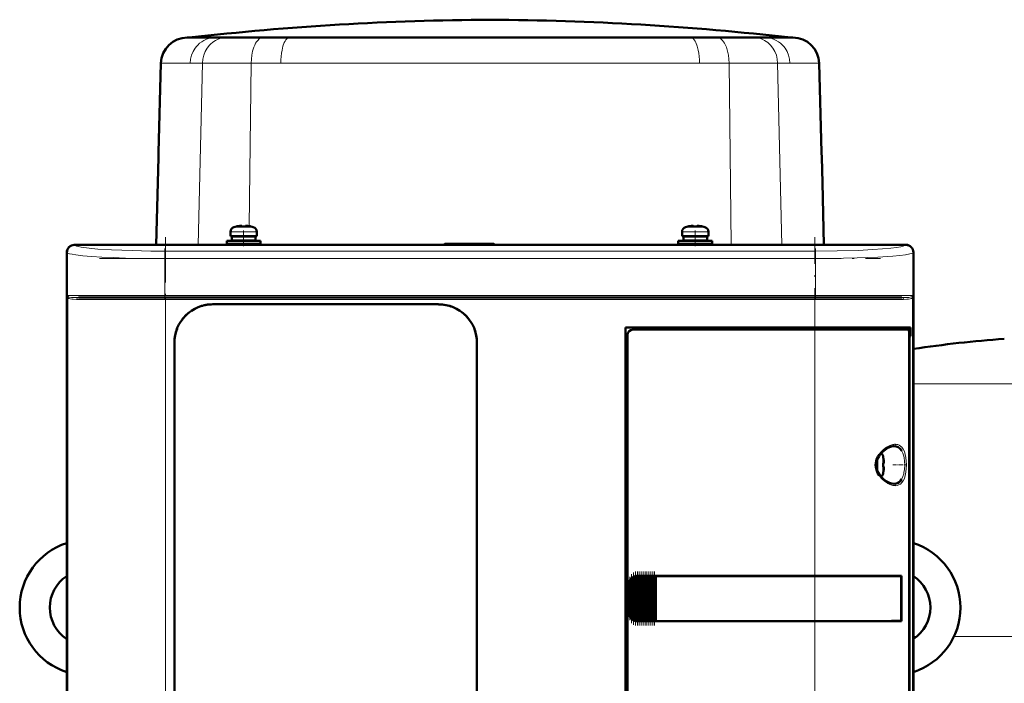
# Model space of a CAD drawing. Extents: x -1358 to 1757, y -1506 to 612.
# Tile 62 of 86: x -148 to 113, y 384 to 560. Entities that reach past the tile are written whole.
import ezdxf

# ---------------------------------------------------------------- set-up
doc = ezdxf.new("R2010")
doc.units = 0
doc.linetypes.add('DASHDOT', pattern=[18.5, 12, -3, 0.5, -3])

msp = doc.modelspace()

# ---------------------------------------------------------------- linework, layer by layer
at = {"color": 7, "lineweight": 50}
for p, q in [((-103.13, 555.16), (-103.68, 555.16)), ((-103.17, 555.16), (-103.22, 555.16)), ((-23.22, 555.16), (-103.17, 555.16)), ((-96.29, 555.16), (-103.13, 555.16)), ((-93.37, 555.16), (-96.29, 555.16)), ((-91.22, 555.16), (-93.37, 555.16)), ((-89.45, 555.16), (-91.22, 555.16)), ((-89.43, 555.16), (-89.45, 555.16)), ((-83.58, 555.16), (-89.43, 555.16)), ((-76.55, 555.16), (-83.58, 555.16)), ((-55.79, 555.16), (-76.55, 555.16)), ((-51.54, 555.16), (-55.79, 555.16)), ((-23.22, 555.16), (-51.54, 555.16)), ((15.11, 555.16), (-23.22, 555.16)), ((-7.46, 555.16), (-23.22, 555.16)), ((30.12, 555.16), (-7.46, 555.16)), ((56.73, 555.16), (15.11, 555.16)), ((37.15, 555.16), (30.12, 555.16)), ((40.83, 555.16), (37.15, 555.16)), ((43.01, 555.16), (40.83, 555.16)), ((43.03, 555.16), (43.01, 555.16)), ((46.93, 555.16), (43.03, 555.16)), ((49.86, 555.16), (46.93, 555.16)), ((54.82, 555.16), (49.86, 555.16)), ((55.44, 555.16), (54.82, 555.16)), ((57.24, 555.16), (55.44, 555.16)), ((56.73, 555.16), (56.78, 555.16)), ((-111.3, 524.58), (-110.68, 548.34)), ((64.86, 524.58), (64.24, 548.34)), ((-111.33, 523.27), (-111.3, 524.58)), ((64.9, 523.27), (64.86, 524.58)), ((-111.5, 516.68), (-111.33, 523.27)), ((65.07, 516.68), (64.9, 523.27)), ((-111.94, 500.08), (-111.5, 516.68)), ((65.5, 500.08), (65.07, 516.68)), ((-89.21, 504.96), (-89.21, 505.11)), ((-88.21, 504.96), (-88.21, 505.11)), ((30.79, 504.96), (30.79, 505.11)), ((31.79, 504.96), (31.79, 505.11)), ((-92.21, 503.56), (-92.21, 502.43)), ((-88.71, 502.43), (-92.21, 502.43)), ((-90.71, 502.33), (-90.71, 502.43)), ((-90.63, 504.96), (-90.64, 504.97)), ((-88.71, 502.43), (-85.21, 502.43)), ((-86.78, 504.97), (-86.79, 504.96)), ((-86.71, 502.43), (-86.71, 502.33)), ((-85.21, 503.56), (-85.21, 502.43)), ((27.79, 503.56), (27.79, 502.43)), ((31.29, 502.43), (27.79, 502.43)), ((29.29, 502.33), (29.29, 502.43)), ((29.37, 504.96), (29.36, 504.97)), ((31.29, 502.43), (34.79, 502.43)), ((33.22, 504.97), (33.21, 504.96)), ((33.29, 502.43), (33.29, 502.33)), ((34.79, 503.56), (34.79, 502.43)), ((-133.71, 500.08), (-125.86, 500.08)), ((87.27, 500.05), (-133.69, 500.05)), ((-125.86, 500.08), (-125.85, 500.05)), ((-125.86, 500.07), (-121.56, 500.07)), ((-121.56, 500.08), (-23.86, 500.08)), ((-121.56, 500.05), (-121.56, 500.08)), ((-93.21, 501.13), (-88.71, 501.13)), ((-93.21, 501.13), (-93.21, 500.33)), ((-93.21, 500.33), (-88.71, 500.33)), ((-91.86, 502.33), (-88.71, 502.33)), ((-91.86, 501.23), (-91.86, 502.33)), ((-91.86, 501.23), (-88.71, 501.23)), ((-90.71, 501.13), (-90.71, 501.23)), ((-90.71, 500.08), (-90.71, 500.33)), ((-85.56, 502.33), (-88.71, 502.33)), ((-85.56, 501.23), (-88.71, 501.23)), ((-88.71, 501.13), (-84.21, 501.13)), ((-88.71, 500.33), (-84.21, 500.33)), ((-86.71, 501.23), (-86.71, 501.13)), ((-86.71, 500.33), (-86.71, 500.08)), ((-85.56, 502.33), (-85.56, 501.23)), ((-84.21, 501.13), (-84.21, 500.33)), ((-35.21, 500.33), (-35.46, 500.08)), ((-22.21, 500.33), (-35.21, 500.33)), ((-23.86, 500.08), (-23.85, 500.05)), ((-23.86, 500.07), (-19.56, 500.07)), ((-22.21, 500.33), (-21.95, 500.07)), ((-19.56, 500.08), (75.14, 500.08)), ((-19.56, 500.05), (-19.56, 500.08)), ((26.79, 501.13), (31.29, 501.13)), ((26.79, 501.13), (26.79, 500.33)), ((26.79, 500.33), (31.29, 500.33)), ((28.14, 502.33), (31.29, 502.33)), ((28.14, 501.23), (28.14, 502.33)), ((28.14, 501.23), (31.29, 501.23)), ((29.29, 501.13), (29.29, 501.23)), ((29.29, 500.08), (29.29, 500.33)), ((34.44, 502.33), (31.29, 502.33)), ((34.44, 501.23), (31.29, 501.23)), ((35.79, 501.13), (31.29, 501.13)), ((35.79, 500.33), (31.29, 500.33)), ((33.29, 501.23), (33.29, 501.13)), ((33.29, 500.33), (33.29, 500.08)), ((34.44, 502.33), (34.44, 501.23)), ((35.79, 501.13), (35.79, 500.33)), ((75.14, 500.08), (75.15, 500.05)), ((75.14, 500.07), (79.44, 500.07)), ((79.44, 500.08), (87.29, 500.08)), ((79.44, 500.05), (79.44, 500.08)), ((-135.71, 490.23), (-135.71, 498.08)), ((-135.68, 498.05), (-135.68, 314.1)), ((89.26, 314.1), (89.26, 498.05)), ((89.29, 498.08), (89.29, 490.23)), ((-135.68, 490.22), (-135.71, 490.23)), ((-135.7, 485.93), (-135.7, 490.23)), ((89.29, 490.23), (89.26, 490.22)), ((89.29, 490.23), (89.29, 485.93)), ((-135.71, 410.23), (-135.71, 485.93)), ((-135.71, 485.93), (-135.68, 485.93)), ((-132.62, 486.08), (-109.51, 486.08)), ((-109.51, 486.08), (63.09, 486.08)), ((-96.91, 484.28), (-36.91, 484.28)), ((-96.91, 484.28), (-36.91, 484.28)), ((63.09, 486.08), (86.21, 486.08)), ((89.26, 485.93), (89.29, 485.93)), ((89.29, 485.93), (89.29, 412.23)), ((12.79, 334.08), (12.79, 478.08)), ((12.79, 478.08), (63.09, 478.08)), ((63.09, 477.58), (14.79, 477.58)), ((88.5, 478.08), (63.09, 478.08)), ((63.09, 477.58), (87.84, 477.58)), ((88.19, 477.58), (87.85, 477.58)), ((88.13, 335.54), (88.13, 476.61)), ((88.19, 478.08), (88.19, 477.58)), ((88.5, 475.78), (88.5, 478.08)), ((-107.11, 338.08), (-107.11, 474.08)), ((-26.71, 474.08), (-26.71, 338.08)), ((-26.71, 474.08), (-26.71, 338.08)), ((13.29, 476.08), (13.29, 336.07)), ((88.13, 475.78), (88.5, 475.78)), ((88.13, 475.74), (88.26, 475.74)), ((88.5, 475.78), (88.26, 475.74)), ((88.26, 475.74), (88.26, 336.41)), ((81.26, 443.5), (81.27, 443.51)), ((81.41, 442.08), (81.26, 442.08)), ((81.41, 441.08), (81.26, 441.08)), ((81.27, 439.65), (81.26, 439.65)), ((14.16, 400.98), (14.16, 411.17)), ((14.3, 411.34), (14.46, 411.5)), ((14.67, 400.45), (14.67, 411.7)), ((14.81, 411.78), (14.97, 411.87)), ((15.18, 400.19), (15.18, 411.97)), ((15.32, 412), (15.48, 412.04)), ((15.69, 412.07), (15.83, 412.08)), ((15.69, 400.08), (15.69, 412.07)), ((15.86, 412.08), (15.8, 412.08)), ((15.86, 412.08), (15.83, 412.08)), ((15.86, 412.08), (15.99, 412.08)), ((16.2, 412.08), (15.99, 412.08)), ((16.2, 400.08), (16.2, 412.08)), ((16.34, 412.08), (16.2, 412.08)), ((16.34, 412.08), (16.42, 412.08)), ((16.42, 412.08), (16.5, 412.08)), ((16.71, 412.08), (16.5, 412.08)), ((16.71, 400.08), (16.71, 412.08)), ((16.85, 412.08), (16.71, 412.08)), ((16.85, 412.08), (16.93, 412.08)), ((16.93, 412.08), (17.01, 412.08)), ((17.22, 412.08), (17.01, 412.08)), ((17.22, 400.08), (17.22, 412.08)), ((17.36, 412.08), (17.22, 412.08)), ((17.36, 412.08), (17.44, 412.08)), ((17.44, 412.08), (17.52, 412.08)), ((17.73, 412.08), (17.52, 412.08)), ((17.73, 400.08), (17.73, 412.08)), ((17.87, 412.08), (17.73, 412.08)), ((17.87, 412.08), (17.95, 412.08)), ((17.95, 412.08), (18.03, 412.08)), ((18.24, 412.08), (18.03, 412.08)), ((18.24, 400.08), (18.24, 412.08)), ((18.38, 412.08), (18.24, 412.08)), ((18.38, 412.08), (18.46, 412.08)), ((18.46, 412.08), (18.54, 412.08)), ((18.75, 412.08), (18.54, 412.08)), ((18.75, 400.08), (18.75, 412.08)), ((18.89, 412.08), (18.75, 412.08)), ((18.89, 412.08), (18.97, 412.08)), ((18.97, 412.08), (19.05, 412.08)), ((19.26, 412.08), (19.05, 412.08)), ((19.26, 400.08), (19.26, 412.08)), ((19.4, 412.08), (19.26, 412.08)), ((19.4, 412.08), (19.48, 412.08)), ((19.48, 412.08), (19.56, 412.08)), ((19.77, 412.08), (19.56, 412.08)), ((19.77, 400.08), (19.77, 412.08)), ((19.91, 412.08), (19.77, 412.08)), ((19.91, 412.08), (19.99, 412.08)), ((19.99, 412.08), (20.07, 412.08)), ((20.28, 412.08), (20.07, 412.08)), ((20.28, 400.08), (20.28, 412.08)), ((20.42, 412.08), (20.28, 412.08)), ((20.42, 412.08), (20.49, 412.08)), ((20.49, 412.08), (20.58, 412.08)), ((20.75, 412.08), (20.58, 412.08)), ((20.75, 412.08), (20.75, 400.08)), ((20.79, 412.08), (20.75, 412.08)), ((20.79, 412.08), (63.09, 412.08)), ((20.82, 412.05), (20.79, 412.08)), ((20.82, 412.05), (63.09, 412.05)), ((20.82, 400.1), (20.82, 412.05)), ((20.82, 412.05), (63.09, 412.05)), ((86.08, 412.08), (63.09, 412.08)), ((65.06, 412.05), (63.09, 412.05)), ((65.03, 412.05), (63.09, 412.05)), ((69.46, 412.05), (65.03, 412.05)), ((72.15, 412.05), (69.46, 412.05)), ((79.74, 412.04), (72.81, 412.05)), ((86.08, 412.08), (85.76, 412.02)), ((86.01, 400.13), (86.01, 412.02)), ((86.08, 412.08), (86.08, 400.08)), ((89.29, 412.23), (89.26, 412.22)), ((89.29, 412.23), (89.29, 407.93)), ((-135.68, 410.22), (-135.71, 410.23)), ((-135.7, 405.93), (-135.7, 410.23)), ((13.79, 402.08), (13.79, 410.08)), ((-135.71, 326.23), (-135.71, 405.93)), ((-135.71, 405.93), (-135.68, 405.93)), ((89.26, 407.93), (89.29, 407.93)), ((89.29, 407.93), (89.29, 326.23)), ((14.46, 400.65), (14.3, 400.81)), ((14.97, 400.29), (14.81, 400.37)), ((15.48, 400.11), (15.32, 400.15)), ((15.83, 400.08), (15.69, 400.08)), ((15.86, 400.08), (15.8, 400.08)), ((15.83, 400.08), (15.86, 400.08)), ((15.86, 400.08), (15.99, 400.08)), ((16.2, 400.08), (15.99, 400.08)), ((16.34, 400.08), (16.2, 400.08)), ((16.34, 400.08), (16.42, 400.08)), ((16.42, 400.08), (16.5, 400.08)), ((16.71, 400.08), (16.5, 400.08)), ((16.85, 400.08), (16.71, 400.08)), ((16.85, 400.08), (16.93, 400.08)), ((16.93, 400.08), (17.01, 400.08)), ((17.22, 400.08), (17.01, 400.08)), ((17.36, 400.08), (17.22, 400.08)), ((17.36, 400.08), (17.44, 400.08)), ((17.44, 400.08), (17.52, 400.08)), ((17.73, 400.08), (17.52, 400.08)), ((17.87, 400.08), (17.73, 400.08)), ((17.87, 400.08), (17.95, 400.08)), ((17.95, 400.08), (18.03, 400.08)), ((18.24, 400.08), (18.03, 400.08)), ((18.38, 400.08), (18.24, 400.08)), ((18.38, 400.08), (18.46, 400.08)), ((18.46, 400.08), (18.54, 400.08)), ((18.75, 400.08), (18.54, 400.08)), ((18.89, 400.08), (18.75, 400.08)), ((18.89, 400.08), (18.97, 400.08)), ((18.97, 400.08), (19.05, 400.08)), ((19.26, 400.08), (19.05, 400.08)), ((19.4, 400.08), (19.26, 400.08)), ((19.4, 400.08), (19.48, 400.08)), ((19.48, 400.08), (19.56, 400.08)), ((19.77, 400.08), (19.56, 400.08)), ((19.91, 400.08), (19.77, 400.08)), ((19.91, 400.08), (19.99, 400.08)), ((19.99, 400.08), (20.07, 400.08)), ((20.28, 400.08), (20.07, 400.08)), ((20.42, 400.08), (20.28, 400.08)), ((20.42, 400.08), (20.49, 400.08)), ((20.49, 400.08), (20.58, 400.08)), ((20.75, 400.08), (20.58, 400.08)), ((20.75, 400.08), (20.79, 400.08)), ((20.79, 400.08), (20.82, 400.1)), ((63.09, 400.08), (20.79, 400.08)), ((20.82, 400.1), (63.09, 400.1)), ((63.09, 400.1), (65.06, 400.1)), ((86.08, 400.08), (63.09, 400.08)), ((65.03, 400.1), (68.82, 400.1)), ((69.46, 400.1), (72.15, 400.1)), ((72.15, 400.1), (72.32, 400.1)), ((86.08, 400.08), (85.76, 400.13))]:
    msp.add_line(p, q, dxfattribs=at)
at = {"color": 7, "linetype": 'DASHDOT', "lineweight": 18, "ltscale": 0.000109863}
msp.add_line((-23.22, 555.16), (-23.22, 555.16), dxfattribs=at)
at = {"color": 7, "lineweight": 18}
for p, q in [((-110.12, 548.34), (-110.68, 548.34)), ((-102.9, 548.34), (-110.12, 548.34)), ((-99.63, 548.34), (-102.9, 548.34)), ((-100.76, 500.08), (-99.63, 548.34)), ((-94.4, 548.34), (-99.63, 548.34)), ((-94.34, 548.34), (-94.4, 548.34)), ((-86.72, 548.34), (-94.34, 548.34)), ((-86.72, 548.34), (-87.23, 505.04)), ((-78.85, 548.34), (-86.72, 548.34)), ((-23.22, 548.34), (-78.85, 548.34)), ((-6.97, 548.34), (-23.22, 548.34)), ((32.42, 548.34), (-6.97, 548.34)), ((40.28, 548.34), (32.42, 548.34)), ((47.96, 548.34), (40.28, 548.34)), ((40.28, 548.34), (40.85, 500.08)), ((48.01, 548.34), (47.96, 548.34)), ((53.19, 548.34), (48.01, 548.34)), ((56.47, 548.34), (53.19, 548.34)), ((53.19, 548.34), (54.32, 500.08)), ((64.24, 548.34), (56.47, 548.34)), ((-92.21, 503.56), (-88.74, 503.56)), ((-91.28, 504.8), (-88.73, 504.8)), ((-88.74, 503.56), (-88.71, 503.56)), ((-88.73, 504.8), (-88.71, 504.8)), ((-88.71, 504.8), (-86.14, 504.8)), ((-88.71, 503.56), (-85.21, 503.56)), ((27.79, 503.56), (31.26, 503.56)), ((28.72, 504.8), (31.27, 504.8)), ((31.26, 503.56), (31.29, 503.56)), ((31.27, 504.8), (31.29, 504.8)), ((31.29, 504.8), (33.86, 504.8)), ((31.29, 503.56), (34.79, 503.56)), ((-133.69, 500.05), (-133.62, 499.98)), ((87.2, 499.98), (87.27, 500.05)), ((-135.62, 497.99), (-135.68, 498.05)), ((-135.62, 486.58), (-135.62, 497.99)), ((-109.68, 498.42), (63.26, 498.42)), ((-109.68, 498.42), (-109.68, 496.43)), ((63.26, 498.42), (63.26, 496.43)), ((89.26, 498.05), (89.2, 497.99)), ((89.2, 497.99), (89.2, 486.58)), ((-109.68, 496.43), (-109.68, 486.58)), ((63.26, 496.43), (-109.68, 496.43)), ((63.26, 496.43), (63.26, 486.58)), ((-109.68, 486.58), (-135.62, 486.58)), ((-135.44, 486.1), (-135.44, 326.06)), ((-133.08, 485.58), (-109.51, 485.58)), ((-109.68, 486.58), (63.26, 486.58)), ((-109.68, 486.08), (-109.68, 486.58)), ((-109.51, 485.58), (-109.51, 486.08)), ((63.09, 485.58), (-109.51, 485.58)), ((-109.51, 485.58), (-109.51, 326.58)), ((63.09, 486.08), (63.09, 485.58)), ((63.09, 478.08), (63.09, 485.58)), ((63.09, 485.58), (86.66, 485.58)), ((80.98, 486.58), (63.26, 486.58)), ((63.26, 486.08), (63.26, 486.58)), ((89.2, 486.58), (80.98, 486.58)), ((89.02, 326.06), (89.02, 486.1)), ((63.09, 478.08), (63.09, 477.58)), ((63.09, 412.08), (63.09, 477.58)), ((136.79, 463.17), (89.29, 463.17)), ((84.06, 446.58), (84.1, 446.58)), ((86.15, 445.35), (86.19, 445.27)), ((79.86, 443.44), (79.86, 441.61)), ((81.11, 444.15), (81.11, 441.6)), ((79.86, 441.61), (79.86, 441.58)), ((79.86, 441.58), (79.86, 439.71)), ((81.11, 441.6), (81.11, 441.58)), ((81.11, 441.58), (81.11, 439.01)), ((86.19, 437.88), (86.15, 437.82)), ((84.11, 436.58), (84.06, 436.58)), ((14.01, 401.28), (14.01, 410.87)), ((14.3, 411.34), (14.3, 400.81)), ((14.46, 400.65), (14.46, 411.5)), ((14.81, 400.37), (14.81, 411.78)), ((14.97, 411.87), (14.97, 400.29)), ((15.32, 400.15), (15.32, 412)), ((15.48, 412.04), (15.48, 400.11)), ((15.83, 412.08), (15.83, 400.08)), ((15.99, 400.08), (15.99, 412.08)), ((16.34, 412.08), (16.34, 400.08)), ((16.5, 412.08), (16.5, 400.08)), ((16.85, 412.08), (16.85, 400.08)), ((17.01, 412.08), (17.01, 400.08)), ((17.36, 412.08), (17.36, 400.08)), ((17.52, 412.08), (17.52, 400.08)), ((17.87, 412.08), (17.87, 400.08)), ((18.03, 400.08), (18.03, 412.08)), ((18.38, 412.08), (18.38, 400.08)), ((18.54, 412.08), (18.54, 400.08)), ((18.89, 412.08), (18.89, 400.08)), ((19.05, 412.08), (19.05, 400.08)), ((19.4, 412.08), (19.4, 400.08)), ((19.56, 400.08), (19.56, 412.08)), ((19.91, 412.08), (19.91, 400.08)), ((20.07, 412.08), (20.07, 400.08)), ((20.42, 400.08), (20.42, 412.08)), ((20.58, 412.08), (20.58, 400.08)), ((63.09, 412.05), (63.09, 412.08)), ((63.09, 412.05), (63.09, 400.1)), ((13.84, 410.08), (13.79, 410.08)), ((13.84, 410.08), (13.84, 402.08)), ((13.84, 402.08), (13.79, 402.08)), ((63.09, 400.08), (63.09, 400.1)), ((63.09, 334.58), (63.09, 400.08)), ((90.15, 395.97), (89.29, 395.97)), ((136.79, 395.97), (100.05, 395.97))]:
    msp.add_line(p, q, dxfattribs=at)
at = {"color": 7, "linetype": 'DASHDOT', "lineweight": 18, "ltscale": 0.000782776}
for p, q in [((-89.71, 505.1), (-89.71, 505.14)), ((30.29, 505.1), (30.29, 505.14))]:
    msp.add_line(p, q, dxfattribs=at)
at = {"color": 7, "linetype": 'DASHDOT', "lineweight": 18, "ltscale": 0.000926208}
for p, q in [((-87.71, 505.1), (-87.71, 505.14)), ((32.29, 505.1), (32.29, 505.14))]:
    msp.add_line(p, q, dxfattribs=at)
at = {"color": 7, "linetype": 'DASHDOT', "lineweight": 18, "ltscale": 0.104372}
for p, q in [((-88.71, 503.9), (-88.71, 499.73)), ((31.29, 503.9), (31.29, 499.73))]:
    msp.add_line(p, q, dxfattribs=at)
at = {"color": 7, "linetype": 'DASHDOT', "lineweight": 18}
for p, q in [((-109.51, 502.1), (-109.51, 310.05)), ((63.09, 310.05), (63.09, 502.1)), ((-126.97, 496.43), (80.56, 496.43)), ((80.56, 486.58), (-126.98, 486.58)), ((-126.77, 485.58), (80.35, 485.58))]:
    msp.add_line(p, q, dxfattribs=at)
at = {"color": 7, "linetype": 'DASHDOT', "lineweight": 18, "ltscale": 0.342406}
for p, q in [((-109.68, 499.13), (-109.68, 485.43)), ((63.26, 499.13), (63.26, 485.43))]:
    msp.add_line(p, q, dxfattribs=at)
at = {"color": 7, "linetype": 'DASHDOT', "lineweight": 18, "ltscale": 0.000941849}
msp.add_line((81.41, 442.58), (81.45, 442.58), dxfattribs=at)
at = {"color": 7, "linetype": 'DASHDOT', "lineweight": 18, "ltscale": 0.000793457}
msp.add_line((81.41, 440.58), (81.44, 440.58), dxfattribs=at)
at = {"color": 7, "linetype": 'DASHDOT', "lineweight": 18, "ltscale": 0.08656}
msp.add_line((83.78, 441.58), (87.24, 441.58), dxfattribs=at)
at = {"color": 7, "linetype": 'DASHDOT', "lineweight": 18, "ltscale": 0.287631}
msp.add_line((13.94, 400.32), (13.94, 411.83), dxfattribs=at)
at = {"color": 7, "linetype": 'DASHDOT', "lineweight": 18, "ltscale": 0.325662}
msp.add_line((14.38, 399.56), (14.38, 412.59), dxfattribs=at)
at = {"color": 7, "linetype": 'DASHDOT', "lineweight": 18, "ltscale": 0.347391}
msp.add_line((14.89, 399.13), (14.89, 413.02), dxfattribs=at)
at = {"color": 7, "linetype": 'DASHDOT', "lineweight": 18, "ltscale": 0.357764}
msp.add_line((15.4, 398.92), (15.4, 413.23), dxfattribs=at)
at = {"color": 7, "linetype": 'DASHDOT', "lineweight": 18, "ltscale": 0.360001}
for p, q in [((15.91, 398.88), (15.91, 413.28)), ((16.42, 398.88), (16.42, 413.28)), ((16.93, 398.88), (16.93, 413.28)), ((17.44, 398.88), (17.44, 413.28)), ((17.95, 398.88), (17.95, 413.28)), ((18.47, 398.88), (18.47, 413.28)), ((18.98, 398.88), (18.98, 413.28)), ((19.49, 398.88), (19.49, 413.28)), ((20, 398.88), (20, 413.28)), ((20.5, 398.88), (20.5, 413.28))]:
    msp.add_line(p, q, dxfattribs=at)
at = {"color": 7, "lineweight": 18}
for points in [[(-96.29, 555.16), (-97.06, 555.11), (-97.82, 554.97), (-98.55, 554.74), (-99.26, 554.42), (-99.85, 554.06), (-100.41, 553.64), (-100.92, 553.16), (-101.27, 552.76), (-101.59, 552.35), (-101.88, 551.9), (-102.14, 551.43), (-102.54, 550.45), (-102.8, 549.41), (-102.9, 548.34)], [(-93.37, 555.16), (-94.1, 555.11), (-94.81, 554.97), (-95.51, 554.74), (-96.17, 554.42), (-96.6, 554.16), (-97, 553.86), (-97.39, 553.52), (-97.75, 553.15), (-98.39, 552.34), (-98.9, 551.44), (-99.28, 550.45), (-99.53, 549.41), (-99.63, 548.34)], [(-83.58, 555.16), (-83.83, 555.14), (-84.07, 555.07), (-84.31, 554.97), (-84.54, 554.82), (-84.98, 554.43), (-85.26, 554.07), (-85.52, 553.66), (-85.77, 553.17), (-85.99, 552.63), (-86.33, 551.51), (-86.54, 550.49), (-86.66, 549.42), (-86.72, 548.34)], [(-76.55, 555.16), (-76.87, 555.09), (-77.18, 554.89), (-77.47, 554.58), (-77.69, 554.24), (-77.9, 553.84), (-78.25, 552.9), (-78.51, 551.83), (-78.65, 551.02), (-78.76, 550.17), (-78.83, 549.26), (-78.85, 548.34)], [(30.12, 555.16), (30.44, 555.09), (30.75, 554.89), (31.04, 554.58), (31.26, 554.24), (31.46, 553.84), (31.81, 552.9), (32.08, 551.83), (32.22, 551.02), (32.32, 550.17), (32.39, 549.26), (32.42, 548.34)], [(37.15, 555.16), (37.4, 555.14), (37.64, 555.07), (37.88, 554.97), (38.11, 554.82), (38.55, 554.43), (38.83, 554.07), (39.09, 553.66), (39.34, 553.17), (39.56, 552.63), (39.9, 551.51), (40.1, 550.49), (40.23, 549.42), (40.28, 548.34)], [(46.93, 555.16), (47.66, 555.11), (48.38, 554.97), (49.07, 554.74), (49.74, 554.42), (50.16, 554.16), (50.57, 553.86), (50.96, 553.52), (51.32, 553.15), (51.95, 552.34), (52.46, 551.44), (52.85, 550.45), (53.09, 549.41), (53.19, 548.34)], [(49.86, 555.16), (50.63, 555.11), (51.38, 554.97), (52.12, 554.74), (52.82, 554.42), (53.42, 554.06), (53.98, 553.64), (54.49, 553.16), (54.84, 552.76), (55.16, 552.35), (55.45, 551.9), (55.7, 551.43), (56.11, 550.45), (56.36, 549.41), (56.47, 548.34)], [(-109.68, 498.42), (-113.34, 498.44), (-118.34, 498.54), (-123.8, 498.75), (-127.44, 498.97), (-129.08, 499.11), (-131.13, 499.35), (-131.85, 499.46), (-132.67, 499.62), (-133.09, 499.73), (-133.48, 499.89), (-133.62, 499.98)], [(63.26, 498.42), (69.04, 498.47), (74.55, 498.62), (78.49, 498.8), (81.09, 498.98), (83.27, 499.18), (84.77, 499.36), (85.91, 499.55), (86.58, 499.71), (87.02, 499.87), (87.2, 499.98)], [(-109.68, 496.43), (-116.71, 496.49), (-120.1, 496.57), (-123.36, 496.68), (-126.4, 496.82), (-129.17, 497), (-131.44, 497.19), (-133.3, 497.41), (-134.28, 497.56), (-135.01, 497.73), (-135.49, 497.9), (-135.62, 497.99)], [(89.2, 497.99), (89.02, 497.88), (88.72, 497.77), (88.3, 497.66), (87.16, 497.45), (85.64, 497.25), (83.78, 497.08), (79.78, 496.81), (74.29, 496.59), (70.71, 496.5), (63.26, 496.43)], [(-132.62, 486.08), (-133.63, 486.09), (-134.43, 486.13), (-135.04, 486.21), (-135.26, 486.27), (-135.38, 486.34)], [(-134.83, 485.7), (-135.14, 485.8), (-135.26, 485.87)], [(-133.08, 485.58), (-133.98, 485.6), (-134.36, 485.63), (-134.83, 485.7)], [(88.96, 486.34), (88.68, 486.22), (88.06, 486.13), (87.43, 486.1), (86.21, 486.08)], [(88.41, 485.7), (87.94, 485.63), (87.56, 485.6), (86.66, 485.58)], [(88.85, 485.87), (88.73, 485.8), (88.41, 485.7)], [(80.13, 444.34), (80.57, 444.91), (81.08, 445.45), (81.36, 445.7), (82.14, 446.28), (82.48, 446.48), (83.03, 446.75)], [(84.48, 447.08), (84.8, 447.06), (85.11, 446.99), (85.51, 446.84), (85.88, 446.6), (86.22, 446.27), (86.57, 445.78)], [(86.19, 445.27), (86.45, 444.72), (86.7, 443.89), (86.78, 443.51), (86.9, 442.59), (86.95, 441.58)], [(86.57, 445.78), (86.87, 445.14), (87.1, 444.39), (87.27, 443.53), (87.38, 442.58), (87.41, 441.62), (87.38, 440.63), (87.28, 439.68), (87.11, 438.8), (86.87, 438.02), (86.57, 437.37)], [(86.95, 441.58), (86.88, 440.36), (86.77, 439.59), (86.69, 439.22), (86.47, 438.48), (86.19, 437.88)], [(86.57, 437.37), (86.23, 436.89), (85.84, 436.52), (85.4, 436.26), (84.95, 436.12), (84.48, 436.08)]]:
    msp.add_lwpolyline(points, dxfattribs=at)
at = {"color": 7, "lineweight": 50}
for points in [[(-89.21, 505.11), (-89.21, 505.11), (-89.21, 505.11), (-89.22, 505.12), (-89.24, 505.12), (-89.29, 505.13), (-89.43, 505.13), (-89.71, 505.11)], [(-89.21, 505.11), (-89.21, 505.11), (-89.21, 505.11), (-89.22, 505.12), (-89.26, 505.13)], [(-88.21, 505.11), (-88.21, 505.11), (-88.21, 505.11), (-88.2, 505.12), (-88.18, 505.12), (-88.12, 505.13), (-87.71, 505.11)], [(30.79, 505.11), (30.79, 505.11), (30.79, 505.11), (30.78, 505.12), (30.76, 505.12), (30.71, 505.13), (30.57, 505.13), (30.29, 505.11)], [(30.79, 505.11), (30.79, 505.11), (30.79, 505.11), (30.78, 505.12), (30.74, 505.13)], [(31.79, 505.11), (31.79, 505.11), (31.79, 505.11), (31.8, 505.12), (31.82, 505.12), (31.88, 505.13), (32.29, 505.11)], [(88.13, 476.61), (88.1, 477.05), (88.01, 477.4), (87.93, 477.54), (87.88, 477.57), (87.84, 477.58)], [(80.39, 444.3), (80.99, 444.99), (81.73, 445.64), (82.49, 446.12), (83.19, 446.42), (83.77, 446.56), (84.06, 446.58)], [(84.1, 446.58), (84.66, 446.51), (85.18, 446.31), (85.64, 445.98), (85.91, 445.69), (86.15, 445.35)], [(80.13, 438.81), (79.71, 439.52), (79.42, 440.26), (79.25, 441.02), (79.22, 441.59), (79.25, 442.15), (79.37, 442.72), (79.55, 443.27), (79.81, 443.82), (80.13, 444.34)], [(80.39, 438.85), (79.94, 439.55), (79.65, 440.22), (79.46, 440.96), (79.41, 441.7), (79.5, 442.43), (79.75, 443.2), (80.16, 443.96), (80.39, 444.3)], [(81.41, 442.58), (81.44, 442.25), (81.43, 442.13), (81.42, 442.09), (81.42, 442.08), (81.42, 442.08), (81.42, 442.08), (81.41, 442.08)], [(81.43, 442.29), (81.43, 442.11), (81.42, 442.09), (81.42, 442.08), (81.42, 442.08), (81.42, 442.08), (81.41, 442.08)], [(81.43, 440.86), (81.43, 441.01), (81.43, 441.06), (81.42, 441.07), (81.42, 441.07), (81.41, 441.08), (81.41, 441.08)], [(81.41, 440.58), (81.43, 440.77), (81.43, 441.01), (81.42, 441.06), (81.42, 441.07), (81.42, 441.08), (81.41, 441.08), (81.41, 441.08)], [(84.06, 436.58), (83.51, 436.64), (82.88, 436.84), (82.18, 437.21), (81.43, 437.75), (80.72, 438.45), (80.39, 438.85)], [(86.15, 437.82), (85.83, 437.37), (85.46, 437.02), (85.04, 436.78), (84.71, 436.66), (84.11, 436.58)], [(86.01, 412.02), (75.32, 412.05), (65.06, 412.05)], [(65.06, 400.1), (83.42, 400.12), (86.01, 400.13)]]:
    msp.add_lwpolyline(points, dxfattribs=at)
for centre, radius, start, end in [((-18.42, -195.49), 755.42, 90.36381, 96.44138), ((-28.01, -195.49), 755.42, 83.55862, 89.63619), ((-103.68, 548.16), 7, 89.9987, 178.5013), ((57.24, 548.16), 7, 1.4987, 90.0013), ((-88.71, 496.18), 8.99, 96.3897, 102.3492), ((-88.71, 496.18), 8.99, 96.3893, 102.3497), ((-89.27, 501.33), 3.8, 92.2845, 96.5812), ((-88.17, 501.09), 4.04, 83.5188, 86.8258), ((-88.71, 496.18), 8.99, 77.6503, 83.6107), ((-88.71, 496.18), 8.99, 77.6503, 83.6107), ((31.29, 496.18), 8.99, 96.3897, 102.3492), ((31.29, 496.18), 8.99, 96.3893, 102.3497), ((30.73, 501.33), 3.8, 92.2845, 96.5812), ((31.83, 501.09), 4.04, 83.5188, 86.8258), ((31.29, 496.18), 8.99, 77.6503, 83.6107), ((31.29, 496.18), 8.99, 77.6503, 83.6107), ((-90.91, 503.56), 1.3, 106.6015, 180), ((-88.71, 496.18), 9, 102.3778, 106.6015), ((-88.71, 495.07), 9.9, 89.9998, 92.8943), ((-88.71, 495.07), 9.9, 89.9998, 92.8943), ((-88.71, 495.06), 9.9, 87.106, 89.9999), ((-88.71, 495.06), 9.9, 87.106, 89.9999), ((-88.71, 496.18), 9, 73.3984, 77.6222), ((-86.51, 503.56), 1.3, 0, 73.3984), ((29.09, 503.56), 1.3, 106.6015, 180), ((31.29, 496.18), 9, 102.3778, 106.6015), ((31.29, 495.07), 9.9, 89.9998, 92.8943), ((31.29, 495.07), 9.9, 89.9998, 92.8943), ((31.29, 495.06), 9.9, 87.106, 89.9999), ((31.29, 495.06), 9.9, 87.106, 89.9999), ((31.29, 496.18), 9, 73.3984, 77.6222), ((33.49, 503.56), 1.3, 0, 73.3984), ((87.29, 498.08), 2, 0.0019, 89.9981), ((-96.91, 474.08), 10.2, 89.9994, 180.0006), ((-96.91, 474.08), 10.2, 89.9964, 110.6188), ((-36.91, 474.08), 10.2, 359.9994, 90.0006), ((-36.91, 474.07), 10.2, 68.5862, 90.0017), ((-96.9, 474.07), 10.21, 127.3888, 142.5021), ((-36.92, 474.07), 10.21, 37.3869, 52.5006), ((-36.59, 474.39), 9.75, 45.271, 47.7995), ((-36.6, 474.39), 9.76, 42.0196, 44.7187), ((-96.9, 474.07), 10.21, 158.5914, 179.9845), ((-96.91, 474.08), 10.2, 158.5851, 180.0015), ((-36.91, 474.08), 10.2, 359.9966, 20.6205), ((86.58, 484.34), 6.95, 281.3026, 283.4013), ((136.8, 155.93), 320.04, 94.1875, 98.5361), ((79.86, 443.78), 1.3, 16.6015, 47.3449), ((72.48, 441.58), 9, 12.3778, 16.6016), ((72.48, 441.58), 8.99, 6.3893, 12.3497), ((72.48, 441.58), 8.99, 6.3893, 12.3497), ((72.48, 441.58), 9, 343.3984, 347.6222), ((71.37, 441.58), 9.9, 357.106, 2.8938), ((71.37, 441.58), 9.9, 357.1058, 2.8956), ((72.48, 441.58), 8.99, 347.6508, 353.6103), ((72.48, 441.58), 8.99, 347.6503, 353.6107), ((79.86, 439.38), 1.3, 312.6467, 343.3985), ((-130.22, 403.68), 18, 107.7639, 252.2361), ((83.78, 403.68), 18, 287.8193, 72.1807), ((-130.22, 403.68), 10, 123.3094, 236.6898), ((16.23, 409.96), 2.4, 157.7792, 167.7124), ((15.93, 410.11), 2.06, 148.9704, 158.2673), ((15.79, 409.95), 2.04, 136.9534, 143.1617), ((15.83, 410.21), 1.89, 127.9225, 136.7729), ((15.92, 409.71), 2.35, 118.0492, 122.0459), ((15.81, 410.31), 1.77, 110.7187, 118.3943), ((15.92, 409.53), 2.55, 103.6061, 106.9099), ((15.83, 410.36), 1.71, 94.6829, 101.9834), ((83.78, 403.68), 10, 303.4238, 56.6121), ((15.95, 410.03), 2.11, 167.8165, 178.6973), ((15.93, 402.12), 2.09, 181.2163, 192.2146), ((16.31, 402.22), 2.48, 192.5872, 202.1762), ((15.93, 402.05), 2.06, 201.7327, 211.0296), ((15.79, 402.21), 2.04, 216.8383, 223.0466), ((15.83, 401.94), 1.89, 223.2271, 232.0775), ((15.92, 402.44), 2.35, 237.9541, 241.9508), ((15.81, 401.85), 1.77, 241.6057, 249.2813), ((15.92, 402.63), 2.55, 253.0901, 256.3939), ((15.83, 401.79), 1.71, 258.0166, 265.3171)]:
    msp.add_arc(centre, radius, start, end, dxfattribs=at)
at = {"color": 7, "lineweight": 18}
for centre, radius, start, end in [((-134.73, 487.23), 1.1, 216.3282, 234.0516), ((-121.21, 491.54), 15.24, 198.9989, 200.9203), ((-134.95, 486.09), 0.492, 149.8643, 179.2151), ((-134.96, 486.3), 0.523, 202.7294, 234.4166), ((-132.55, 485.58), 0.528, 138.5071, 180.4704), ((-132.62, 485.64), 0.433, 90.6331, 138.6703), ((86.2, 485.64), 0.433, 41.3408, 89.3623), ((86.13, 485.58), 0.527, 359.5047, 41.4709), ((88.54, 486.3), 0.523, 305.573, 337.2571), ((88.31, 487.23), 1.1, 305.9492, 323.6704), ((88.53, 486.09), 0.492, 0.8497, 30.1599), ((74.79, 491.54), 15.24, 339.0795, 341.0013), ((84.68, 442.94), 4.15, 98.6386, 113.4614), ((84.44, 444.6), 2.48, 89.2584, 98.9171), ((83.88, 447.08), 0.598, 344.1695, 0.0866), ((85.72, 442.63), 6.77, 214.3253, 230.1489), ((85.74, 442.52), 6.7, 229.3786, 239.5375), ((85.1, 441.33), 5.35, 239.0877, 247.246), ((84.68, 440.21), 4.15, 246.5349, 261.3679), ((84.44, 438.56), 2.48, 261.0814, 270.7341), ((83.88, 436.08), 0.598, 359.9243, 15.8332)]:
    msp.add_arc(centre, radius, start, end, dxfattribs=at)
at = {"color": 7, "lineweight": 50}
for centre, major_axis, ratio, start_param, end_param in [((-133.71, 498.08), (-1.41, -1.41), 0.999973, 3.927005, 5.497773), ((-133.68, 498.04), (1.42, -1.42), 0.995146, 2.358627, 3.924558), ((87.26, 498.04), (1.42, 1.42), 0.995146, 5.50022, 7.06615), ((14.79, 476.07), (1.06, -1.06), 0.997265, 2.357564, 3.925621), ((14.79, 476.07), (1.06, -1.06), 0.997265, 2.357564, 3.925621), ((15.8, 410.08), (-2.01, 0), 0.996195, 4.712389, 6.283185), ((15.8, 402.08), (2.01, 0), 0.996195, 3.141593, 4.712389)]:
    msp.add_ellipse(centre, major_axis=major_axis, ratio=ratio, start_param=start_param, end_param=end_param, dxfattribs=at)
at = {"color": 7, "lineweight": 18}
for centre, major_axis, ratio, start_param, end_param in [((-133.62, 497.99), (-1.41, -1.41), 0.995146, 3.929424, 5.495354), ((87.2, 497.99), (1.41, -1.41), 0.995146, 0.787831, 2.353761), ((84.06, 447.08), (0, -0.5), 0.82263, 6.282749, 7.519795), ((84.06, 436.08), (0, -0.5), 0.822609, 1.904908, 3.141914)]:
    msp.add_ellipse(centre, major_axis=major_axis, ratio=ratio, start_param=start_param, end_param=end_param, dxfattribs=at)

doc.saveas('drawing.dxf')
